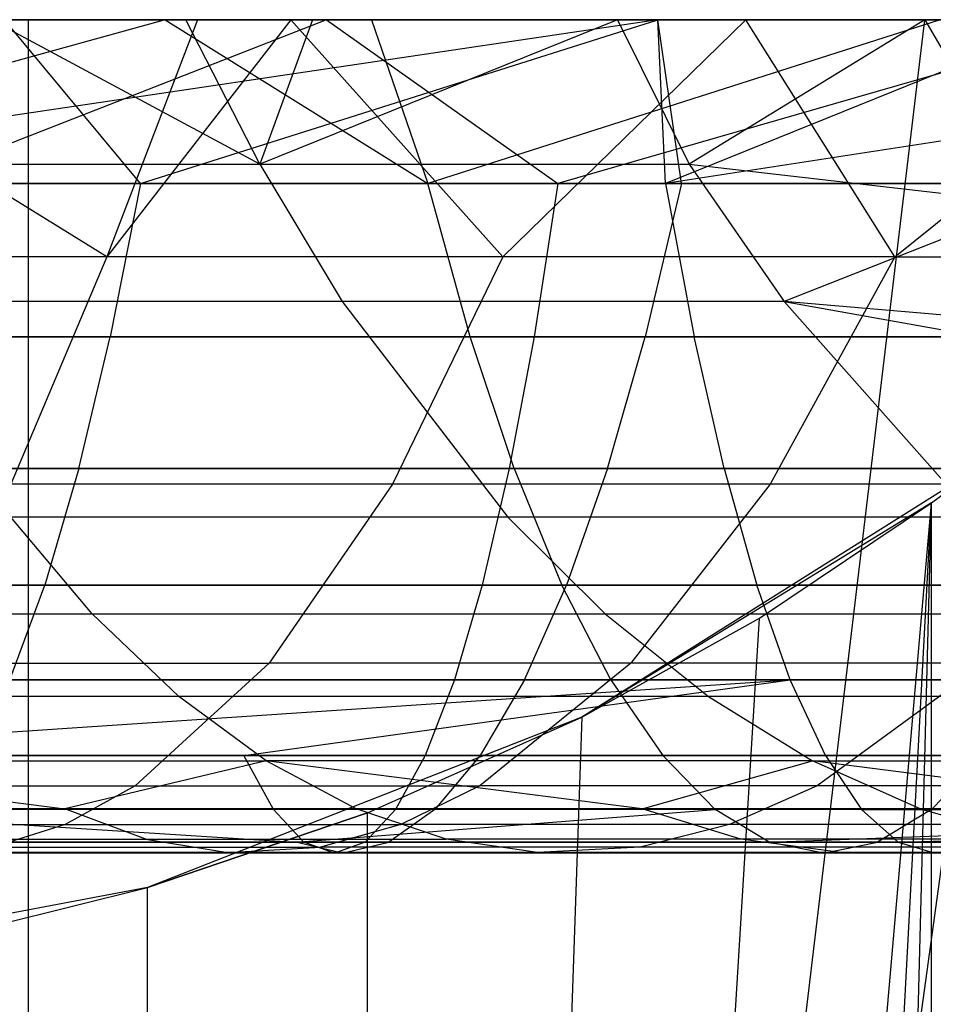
# Model space of a CAD drawing. Extents: x 0.1 to 12.1, y -6 to 6.
# Tile 171 of 181: x 10.7 to 10.92, y 0.695 to 0.932. Entities that reach past the tile are written whole.
import ezdxf

# ---------------------------------------------------------------- set-up
doc = ezdxf.new("R2010")
doc.units = 0
doc.header["$LTSCALE"] = 2.54
doc.layers.get('0').update_dxf_attribs({"linetype": 'CONTINUOUS'})

# ---------------------------------------------------------------- blocks, each defined once
blk = doc.blocks.new('DROPS_COLOR_C_STL')
at = {"color": 0}
for p, q in [((10.7024, 0.93168, 16.70707), (10.41602, 0.93168, 16.382)), ((10.7024, 0.93168, 16.70707), (10.41602, 0.93168, 16.382)), ((10.7024, 0.93168, 24.30932), (10.41602, 0.93168, 24.63439)), ((10.7024, 0.93168, 24.30932), (10.41602, 0.93168, 24.63439)), ((10.7739, 0.93168, 21.75935), (10.58202, 0.93168, 21.77941)), ((10.7739, 0.93168, 21.75935), (10.58202, 0.93168, 21.77941)), ((10.85344, 0.93168, 20.84501), (10.5886, 0.89239, 20.91899)), ((10.85344, 0.93168, 20.84501), (10.5886, 0.89239, 20.91899)), ((10.73514, 0.93168, 19.03587), (10.59355, 0.89239, 19.1026)), ((10.73514, 0.93168, 19.03587), (10.59355, 0.89239, 19.1026)), ((10.59787, 0.93168, 19.06279), (10.73514, 0.93168, 19.03587)), ((10.59787, 0.93168, 19.06279), (10.73514, 0.93168, 19.03587)), ((10.74296, 0.93168, 18.09665), (10.6291, 0.93168, 18.13003)), ((10.74296, 0.93168, 18.09665), (10.6291, 0.93168, 18.13003)), ((10.72119, 0.87479, 18.04242), (10.6291, 0.93168, 18.13003)), ((10.72119, 0.87479, 18.04242), (10.6291, 0.93168, 18.13003)), ((10.7739, 0.93168, 21.75935), (10.67353, 0.89239, 21.73192)), ((10.7739, 0.93168, 21.75935), (10.67353, 0.89239, 21.73192)), ((10.67888, 0.93168, 20.8699), (10.85344, 0.93168, 20.84501)), ((10.67888, 0.93168, 20.8699), (10.85344, 0.93168, 20.84501)), ((10.6933, 0.93168, 17.1468), (10.74015, 0.93168, 17.11911)), ((10.75787, 0.89698, 17.14771), (10.6933, 0.93168, 17.1468)), ((10.75787, 0.89698, 17.14771), (10.6933, 0.93168, 17.1468)), ((10.6933, 0.93168, 17.1468), (10.74015, 0.93168, 17.11911)), ((10.85342, 0.93168, 19.92487), (10.69658, 0.93168, 19.95299)), ((10.72925, 0.89239, 19.90861), (10.69658, 0.93168, 19.95299)), ((10.85342, 0.93168, 19.92487), (10.69658, 0.93168, 19.95299)), ((10.72925, 0.89239, 19.90861), (10.69658, 0.93168, 19.95299)), ((10.91754, 0.93168, 16.98615), (10.7024, 0.93168, 16.70707)), ((10.7024, -0.86832, 16.70707), (10.91754, 0.93168, 16.98615)), ((10.7024, -0.86832, 16.70707), (10.91754, 0.93168, 16.98615)), ((10.7024, -0.86832, 16.70707), (10.7024, 0.93168, 16.70707)), ((10.91754, 0.93168, 16.98615), (10.7024, 0.93168, 16.70707)), ((10.7024, -0.86832, 16.70707), (10.7024, 0.93168, 16.70707)), ((10.7024, -0.86832, 24.30932), (10.7024, 0.93168, 24.30932)), ((10.96458, 0.93168, 23.96443), (10.7024, 0.93168, 24.30932)), ((10.7024, -0.86832, 24.30932), (10.7024, 0.93168, 24.30932)), ((10.96458, 0.93168, 23.96443), (10.7024, 0.93168, 24.30932)), ((10.74296, 0.93168, 18.09665), (10.72119, 0.87479, 18.04242)), ((10.76531, 0.93168, 18.08929), (10.72119, 0.87479, 18.04242)), ((10.74296, 0.93168, 18.09665), (10.72119, 0.87479, 18.04242)), ((10.76531, 0.93168, 18.08929), (10.72119, 0.87479, 18.04242)), ((10.72925, 0.89239, 19.90861), (10.85342, 0.93168, 19.92487)), ((10.72925, 0.89239, 19.90861), (10.85342, 0.93168, 19.92487)), ((10.73514, 0.93168, 19.03587), (10.78468, 0.93168, 19.02455)), ((10.73514, 0.93168, 19.03587), (10.78468, 0.93168, 19.02455)), ((10.73514, 0.93168, 19.03587), (10.79827, 0.89239, 19.06091)), ((10.73514, 0.93168, 19.03587), (10.79827, 0.89239, 19.06091)), ((10.74015, 0.93168, 17.11911), (10.77052, 0.93168, 17.09965)), ((10.75787, 0.89698, 17.14771), (10.74015, 0.93168, 17.11911)), ((10.74015, 0.93168, 17.11911), (10.77052, 0.93168, 17.09965)), ((10.75787, 0.89698, 17.14771), (10.74015, 0.93168, 17.11911)), ((10.76531, 0.93168, 18.08929), (10.74296, 0.93168, 18.09665)), ((10.76531, 0.93168, 18.08929), (10.74296, 0.93168, 18.09665)), ((10.8438, 0.93168, 17.04739), (10.75787, 0.89698, 17.14771)), ((10.8438, 0.93168, 17.04739), (10.75787, 0.89698, 17.14771)), ((10.77052, 0.93168, 17.09965), (10.75787, 0.89698, 17.14771)), ((10.77052, 0.93168, 17.09965), (10.75787, 0.89698, 17.14771)), ((10.87457, 0.93168, 18.04925), (10.76531, 0.93168, 18.08929)), ((10.87457, 0.93168, 18.04925), (10.76531, 0.93168, 18.08929)), ((10.81628, 0.87479, 18.00929), (10.76531, 0.93168, 18.08929)), ((10.81628, 0.87479, 18.00929), (10.76531, 0.93168, 18.08929)), ((10.77052, 0.93168, 17.09965), (10.8438, 0.93168, 17.04739)), ((10.77052, 0.93168, 17.09965), (10.8438, 0.93168, 17.04739)), ((10.96592, 0.93168, 21.73275), (10.7739, 0.93168, 21.75935)), ((10.7739, 0.93168, 21.75935), (10.82945, 0.89239, 21.71348)), ((10.96592, 0.93168, 21.73275), (10.7739, 0.93168, 21.75935)), ((10.7739, 0.93168, 21.75935), (10.82945, 0.89239, 21.71348)), ((10.78468, 0.93168, 19.02455), (10.92124, 0.93168, 18.98881)), ((10.78468, 0.93168, 19.02455), (10.92124, 0.93168, 18.98881)), ((10.78468, 0.93168, 19.02455), (10.79827, 0.89239, 19.06091)), ((10.78468, 0.93168, 19.02455), (10.79827, 0.89239, 19.06091)), ((10.92124, 0.93168, 18.98881), (10.79827, 0.89239, 19.06091)), ((10.92124, 0.93168, 18.98881), (10.79827, 0.89239, 19.06091)), ((10.87457, 0.93168, 18.04925), (10.81628, 0.87479, 18.00929)), ((10.87457, 0.93168, 18.04925), (10.81628, 0.87479, 18.00929)), ((10.96592, 0.93168, 21.73275), (10.82945, 0.89239, 21.71348)), ((10.96592, 0.93168, 21.73275), (10.82945, 0.89239, 21.71348)), ((10.8438, 0.93168, 17.04739), (10.91754, 0.93168, 16.98615)), ((10.8438, 0.93168, 17.04739), (10.91754, 0.93168, 16.98615)), ((10.8438, 0.93168, 17.04739), (10.861, 0.89698, 17.07659)), ((10.8438, 0.93168, 17.04739), (10.861, 0.89698, 17.07659)), ((11.00977, 0.93168, 19.89029), (10.85342, 0.93168, 19.92487)), ((10.85911, 0.89239, 19.88443), (10.85342, 0.93168, 19.92487)), ((11.00977, 0.93168, 19.89029), (10.85342, 0.93168, 19.92487)), ((10.85911, 0.89239, 19.88443), (10.85342, 0.93168, 19.92487)), ((10.85344, 0.93168, 20.84501), (10.95267, 0.93168, 20.82797)), ((10.8553, 0.89239, 20.88373), (10.85344, 0.93168, 20.84501)), ((10.85344, 0.93168, 20.84501), (10.95267, 0.93168, 20.82797)), ((10.8553, 0.89239, 20.88373), (10.85344, 0.93168, 20.84501)), ((11.11061, 0.93168, 20.79644), (10.8553, 0.89239, 20.88373)), ((11.11061, 0.93168, 20.79644), (10.8553, 0.89239, 20.88373)), ((10.95267, 0.93168, 20.82797), (10.8553, 0.89239, 20.88373)), ((10.95267, 0.93168, 20.82797), (10.8553, 0.89239, 20.88373)), ((10.91754, 0.93168, 16.98615), (10.861, 0.89698, 17.07659)), ((10.91754, 0.93168, 16.98615), (10.861, 0.89698, 17.07659)), ((10.98117, 0.93168, 18.0034), (10.87457, 0.93168, 18.04925)), ((10.91033, 0.87479, 17.97126), (10.87457, 0.93168, 18.04925)), ((10.98117, 0.93168, 18.0034), (10.87457, 0.93168, 18.04925)), ((10.91033, 0.87479, 17.97126), (10.87457, 0.93168, 18.04925)), ((10.91033, 0.87479, 17.97126), (10.98117, 0.93168, 18.0034)), ((10.91033, 0.87479, 17.97126), (10.98117, 0.93168, 18.0034)), ((10.91754, 0.93168, 16.98615), (10.94328, 0.88751, 17.02192)), ((10.91754, 0.93168, 16.98615), (10.94328, 0.88751, 17.02192)), ((10.64818, 0.89698, 17.2086), (10.75787, 0.89698, 17.14771)), ((10.64818, 0.89698, 17.2086), (10.75787, 0.89698, 17.14771)), ((10.75787, 0.89698, 17.14771), (10.861, 0.89698, 17.07659)), ((10.75787, 0.89698, 17.14771), (10.861, 0.89698, 17.07659)), ((10.75787, 0.89698, 17.14771), (10.77766, 0.86409, 17.17965)), ((10.75787, 0.89698, 17.14771), (10.77766, 0.86409, 17.17965)), ((10.861, 0.89698, 17.07659), (10.94328, 0.88751, 17.02192)), ((10.861, 0.89698, 17.07659), (10.94328, 0.88751, 17.02192)), ((10.861, 0.89698, 17.07659), (10.88381, 0.86409, 17.10646)), ((10.861, 0.89698, 17.07659), (10.88381, 0.86409, 17.10646)), ((10.5886, 0.89239, 20.91899), (10.8553, 0.89239, 20.88373)), ((10.5886, 0.89239, 20.91899), (10.8553, 0.89239, 20.88373)), ((10.79827, 0.89239, 19.06091), (10.59355, 0.89239, 19.1026)), ((10.79827, 0.89239, 19.06091), (10.59355, 0.89239, 19.1026)), ((10.72925, 0.89239, 19.90861), (10.59911, 0.89239, 19.92834)), ((10.72925, 0.89239, 19.90861), (10.59911, 0.89239, 19.92834)), ((10.82945, 0.89239, 21.71348), (10.67353, 0.89239, 21.73192)), ((10.82945, 0.89239, 21.71348), (10.67353, 0.89239, 21.73192)), ((10.72925, 0.89239, 19.90861), (10.72201, 0.85555, 19.86563)), ((10.72925, 0.89239, 19.90861), (10.72201, 0.85555, 19.86563)), ((10.85911, 0.89239, 19.88443), (10.72925, 0.89239, 19.90861)), ((10.85911, 0.89239, 19.88443), (10.72925, 0.89239, 19.90861)), ((10.8084, 0.85555, 19.10331), (10.79827, 0.89239, 19.06091)), ((10.79827, 0.89239, 19.06091), (11.00043, 0.89239, 19.00534)), ((10.79827, 0.89239, 19.06091), (11.00043, 0.89239, 19.00534)), ((10.8084, 0.85555, 19.10331), (10.79827, 0.89239, 19.06091)), ((10.82945, 0.89239, 21.71348), (10.82373, 0.85555, 21.67026)), ((10.82945, 0.89239, 21.71348), (10.82373, 0.85555, 21.67026)), ((10.9848, 0.89239, 21.69077), (10.82945, 0.89239, 21.71348)), ((10.9848, 0.89239, 21.69077), (10.82945, 0.89239, 21.71348)), ((10.85911, 0.89239, 19.88443), (10.85043, 0.85555, 19.84171)), ((10.85911, 0.89239, 19.88443), (10.85043, 0.85555, 19.84171)), ((10.8553, 0.89239, 20.88373), (11.11879, 0.89239, 20.83408)), ((10.8553, 0.89239, 20.88373), (11.11879, 0.89239, 20.83408)), ((10.8553, 0.89239, 20.88373), (10.8622, 0.85555, 20.92677)), ((10.8553, 0.89239, 20.88373), (10.8622, 0.85555, 20.92677)), ((10.9881, 0.89239, 19.85589), (10.85911, 0.89239, 19.88443)), ((10.9881, 0.89239, 19.85589), (10.85911, 0.89239, 19.88443)), ((10.94328, 0.88751, 17.02192), (10.7024, -0.86832, 16.70707)), ((10.94328, 0.88751, 17.02192), (10.7024, -0.86832, 16.70707)), ((10.94328, 0.88751, 17.02192), (10.88381, 0.86409, 17.10646)), ((10.94328, 0.88751, 17.02192), (10.88381, 0.86409, 17.10646)), ((10.72119, 0.87479, 18.04242), (10.62461, 0.87479, 18.0709)), ((10.72119, 0.87479, 18.04242), (10.62461, 0.87479, 18.0709)), ((10.72119, 0.87479, 18.04242), (10.6981, 0.82019, 17.97079)), ((10.72119, 0.87479, 18.04242), (10.6981, 0.82019, 17.97079)), ((10.81628, 0.87479, 18.00929), (10.72119, 0.87479, 18.04242)), ((10.81628, 0.87479, 18.00929), (10.72119, 0.87479, 18.04242)), ((10.81628, 0.87479, 18.00929), (10.78977, 0.82019, 17.93886)), ((10.81628, 0.87479, 18.00929), (10.78977, 0.82019, 17.93886)), ((10.91033, 0.87479, 17.97126), (10.81628, 0.87479, 18.00929)), ((10.91033, 0.87479, 17.97126), (10.81628, 0.87479, 18.00929)), ((10.91033, 0.87479, 17.97126), (10.88043, 0.82019, 17.9022)), ((10.91033, 0.87479, 17.97126), (10.88043, 0.82019, 17.9022)), ((10.91033, 0.87479, 17.97126), (11.00238, 0.87479, 17.92865)), ((10.91033, 0.87479, 17.97126), (11.00238, 0.87479, 17.92865)), ((10.77766, 0.86409, 17.17965), (10.66477, 0.86409, 17.24232)), ((10.77766, 0.86409, 17.17965), (10.66477, 0.86409, 17.24232)), ((10.88381, 0.86409, 17.10646), (10.77766, 0.86409, 17.17965)), ((10.77766, 0.86409, 17.17965), (10.81741, 0.81235, 17.24381)), ((10.77766, 0.86409, 17.17965), (10.81741, 0.81235, 17.24381)), ((10.88381, 0.86409, 17.10646), (10.77766, 0.86409, 17.17965)), ((10.96438, 0.85711, 17.05167), (10.88381, 0.86409, 17.10646)), ((10.88381, 0.86409, 17.10646), (10.97103, 0.84844, 17.06112)), ((10.96438, 0.85711, 17.05167), (10.88381, 0.86409, 17.10646)), ((10.88381, 0.86409, 17.10646), (10.97103, 0.84844, 17.06112)), ((10.88381, 0.86409, 17.10646), (10.92961, 0.81235, 17.16644)), ((10.88381, 0.86409, 17.10646), (10.92961, 0.81235, 17.16644)), ((10.8622, 0.85555, 20.92677), (10.59313, 0.85555, 20.96235)), ((10.8622, 0.85555, 20.92677), (10.59313, 0.85555, 20.96235)), ((10.59333, 0.85555, 19.88513), (10.72201, 0.85555, 19.86563)), ((10.59333, 0.85555, 19.88513), (10.72201, 0.85555, 19.86563)), ((10.60079, 0.85555, 19.14559), (10.8084, 0.85555, 19.10331)), ((10.60079, 0.85555, 19.14559), (10.8084, 0.85555, 19.10331)), ((10.82373, 0.85555, 21.67026), (10.669, 0.85555, 21.68857)), ((10.82373, 0.85555, 21.67026), (10.669, 0.85555, 21.68857)), ((10.71448, 0.82396, 19.82087), (10.72201, 0.85555, 19.86563)), ((10.71448, 0.82396, 19.82087), (10.72201, 0.85555, 19.86563)), ((10.72201, 0.85555, 19.86563), (10.85043, 0.85555, 19.84171)), ((10.72201, 0.85555, 19.86563), (10.85043, 0.85555, 19.84171)), ((10.8084, 0.85555, 19.10331), (11.0134, 0.85555, 19.04695)), ((10.81894, 0.82396, 19.14745), (10.8084, 0.85555, 19.10331)), ((10.8084, 0.85555, 19.10331), (11.0134, 0.85555, 19.04695)), ((10.81894, 0.82396, 19.14745), (10.8084, 0.85555, 19.10331)), ((10.82373, 0.85555, 21.67026), (10.81777, 0.82396, 21.62527)), ((10.82373, 0.85555, 21.67026), (10.81777, 0.82396, 21.62527)), ((10.97789, 0.85555, 21.64772), (10.82373, 0.85555, 21.67026)), ((10.97789, 0.85555, 21.64772), (10.82373, 0.85555, 21.67026)), ((10.84139, 0.82396, 19.79724), (10.85043, 0.85555, 19.84171)), ((10.84139, 0.82396, 19.79724), (10.85043, 0.85555, 19.84171)), ((10.85043, 0.85555, 19.84171), (10.97797, 0.85555, 19.81349)), ((10.85043, 0.85555, 19.84171), (10.97797, 0.85555, 19.81349)), ((10.86939, 0.82396, 20.97158), (10.8622, 0.85555, 20.92677)), ((11.12804, 0.85555, 20.87668), (10.8622, 0.85555, 20.92677)), ((10.86939, 0.82396, 20.97158), (10.8622, 0.85555, 20.92677)), ((11.12804, 0.85555, 20.87668), (10.8622, 0.85555, 20.92677)), ((10.71448, 0.82396, 19.82087), (10.5873, 0.82396, 19.84015)), ((10.71448, 0.82396, 19.82087), (10.5873, 0.82396, 19.84015)), ((10.59785, 0.82396, 21.00748), (10.86939, 0.82396, 20.97158)), ((10.59785, 0.82396, 21.00748), (10.86939, 0.82396, 20.97158)), ((10.81894, 0.82396, 19.14745), (10.60832, 0.82396, 19.19034)), ((10.81894, 0.82396, 19.14745), (10.60832, 0.82396, 19.19034)), ((10.81777, 0.82396, 21.62527), (10.66429, 0.82396, 21.64343)), ((10.81777, 0.82396, 21.62527), (10.66429, 0.82396, 21.64343)), ((10.71448, 0.82396, 19.82087), (10.70627, 0.796, 19.77211)), ((10.71448, 0.82396, 19.82087), (10.70627, 0.796, 19.77211)), ((10.84139, 0.82396, 19.79724), (10.71448, 0.82396, 19.82087)), ((10.84139, 0.82396, 19.79724), (10.71448, 0.82396, 19.82087)), ((10.81777, 0.82396, 21.62527), (10.81128, 0.796, 21.57625)), ((10.81777, 0.82396, 21.62527), (10.81128, 0.796, 21.57625)), ((10.9707, 0.82396, 21.60291), (10.81777, 0.82396, 21.62527)), ((10.9707, 0.82396, 21.60291), (10.81777, 0.82396, 21.62527)), ((11.02691, 0.82396, 19.09028), (10.81894, 0.82396, 19.14745)), ((10.81894, 0.82396, 19.14745), (10.83042, 0.796, 19.19554)), ((10.81894, 0.82396, 19.14745), (10.83042, 0.796, 19.19554)), ((11.02691, 0.82396, 19.09028), (10.81894, 0.82396, 19.14745)), ((10.84139, 0.82396, 19.79724), (10.83154, 0.796, 19.74878)), ((10.84139, 0.82396, 19.79724), (10.83154, 0.796, 19.74878)), ((10.93, 0.82387, 32.52113), (10.83517, 0.76432, 32.52113)), ((10.93, 0.82387, 29.0096), (10.83517, 0.76432, 32.52113)), ((10.93, 0.82387, 32.52113), (10.83517, 0.76432, 32.52113)), ((10.93, 0.82387, 29.0096), (10.83517, 0.76432, 32.52113)), ((10.96743, 0.82396, 19.76935), (10.84139, 0.82396, 19.79724)), ((10.96743, 0.82396, 19.76935), (10.84139, 0.82396, 19.79724)), ((10.86939, 0.82396, 20.97158), (11.13767, 0.82396, 20.92103)), ((10.86939, 0.82396, 20.97158), (11.13767, 0.82396, 20.92103)), ((10.86939, 0.82396, 20.97158), (10.87723, 0.796, 21.0204)), ((10.86939, 0.82396, 20.97158), (10.87723, 0.796, 21.0204)), ((10.91914, 0.81573, 28.99459), (10.93, 0.82387, 29.0096)), ((10.91914, 0.81573, 28.99459), (10.93, 0.82387, 29.0096)), ((10.78977, 0.82019, 17.93886), (10.6981, 0.82019, 17.97079)), ((10.78977, 0.82019, 17.93886), (10.6981, 0.82019, 17.97079)), ((10.78977, 0.82019, 17.93886), (10.76012, 0.77731, 17.8601)), ((10.78977, 0.82019, 17.93886), (10.76012, 0.77731, 17.8601)), ((10.88043, 0.82019, 17.9022), (10.78977, 0.82019, 17.93886)), ((10.88043, 0.82019, 17.9022), (10.78977, 0.82019, 17.93886)), ((10.88043, 0.82019, 17.9022), (10.84699, 0.77731, 17.82497)), ((10.88043, 0.82019, 17.9022), (10.84699, 0.77731, 17.82497)), ((10.96917, 0.82019, 17.86112), (10.88043, 0.82019, 17.9022)), ((10.96917, 0.82019, 17.86112), (10.88043, 0.82019, 17.9022)), ((10.78385, -0.74137, 28.81551), (10.91914, 0.81573, 28.99459)), ((10.78385, -0.74137, 28.81551), (10.91914, 0.81573, 28.99459)), ((10.83517, -0.76432, 28.88182), (10.91914, 0.81573, 28.99459)), ((10.83517, -0.76432, 28.88182), (10.91914, 0.81573, 28.99459)), ((10.91914, 0.81573, 28.99459), (10.83517, 0.76432, 32.52113)), ((10.91914, 0.81573, 28.99459), (10.83517, 0.76432, 32.52113)), ((10.87787, 0.78809, 28.93849), (10.91914, 0.81573, 28.99459)), ((10.87787, 0.78809, 28.93849), (10.91914, 0.81573, 28.99459)), ((10.87789, -0.7881, 28.9385), (10.91914, 0.81573, 28.99459)), ((10.87789, -0.7881, 28.9385), (10.91914, 0.81573, 28.99459)), ((10.91901, -0.81563, 28.99442), (10.91914, 0.81573, 28.99459)), ((10.91901, -0.81563, 28.99442), (10.91914, 0.81573, 28.99459)), ((10.71769, 0.78908, 17.34991), (10.69809, 0.81235, 17.31005)), ((10.81741, 0.81235, 17.24381), (10.69809, 0.81235, 17.31005)), ((10.71769, 0.78908, 17.34991), (10.69809, 0.81235, 17.31005)), ((10.81741, 0.81235, 17.24381), (10.69809, 0.81235, 17.31005)), ((10.8408, 0.78908, 17.28156), (10.81741, 0.81235, 17.24381)), ((10.92961, 0.81235, 17.16644), (10.81741, 0.81235, 17.24381)), ((10.8408, 0.78908, 17.28156), (10.81741, 0.81235, 17.24381)), ((10.92961, 0.81235, 17.16644), (10.81741, 0.81235, 17.24381)), ((10.58074, 0.796, 19.79114), (10.70627, 0.796, 19.77211)), ((10.58074, 0.796, 19.79114), (10.70627, 0.796, 19.77211)), ((10.87723, 0.796, 21.0204), (10.60298, 0.796, 21.05666)), ((10.87723, 0.796, 21.0204), (10.60298, 0.796, 21.05666)), ((10.61653, 0.796, 19.2391), (10.83042, 0.796, 19.19554)), ((10.61653, 0.796, 19.2391), (10.83042, 0.796, 19.19554)), ((10.81128, 0.796, 21.57625), (10.65915, 0.796, 21.59425)), ((10.81128, 0.796, 21.57625), (10.65915, 0.796, 21.59425)), ((10.69785, 0.7733, 19.72211), (10.70627, 0.796, 19.77211)), ((10.69785, 0.7733, 19.72211), (10.70627, 0.796, 19.77211)), ((10.70627, 0.796, 19.77211), (10.83154, 0.796, 19.74878)), ((10.70627, 0.796, 19.77211), (10.83154, 0.796, 19.74878)), ((10.81128, 0.796, 21.57625), (10.80463, 0.7733, 21.52599)), ((10.81128, 0.796, 21.57625), (10.80463, 0.7733, 21.52599)), ((10.96287, 0.796, 21.55409), (10.81128, 0.796, 21.57625)), ((10.96287, 0.796, 21.55409), (10.81128, 0.796, 21.57625)), ((10.82143, 0.7733, 19.6991), (10.83154, 0.796, 19.74878)), ((10.82143, 0.7733, 19.6991), (10.83154, 0.796, 19.74878)), ((10.83042, 0.796, 19.19554), (11.04163, 0.796, 19.13748)), ((10.8422, 0.7733, 19.24485), (10.83042, 0.796, 19.19554)), ((10.83042, 0.796, 19.19554), (11.04163, 0.796, 19.13748)), ((10.8422, 0.7733, 19.24485), (10.83042, 0.796, 19.19554)), ((10.83154, 0.796, 19.74878), (10.95595, 0.796, 19.72126)), ((10.83154, 0.796, 19.74878), (10.95595, 0.796, 19.72126)), ((10.88526, 0.7733, 21.07047), (10.87723, 0.796, 21.0204)), ((11.14817, 0.796, 20.96935), (10.87723, 0.796, 21.0204)), ((10.88526, 0.7733, 21.07047), (10.87723, 0.796, 21.0204)), ((11.14817, 0.796, 20.96935), (10.87723, 0.796, 21.0204)), ((10.58905, 0.78908, 17.40565), (10.71769, 0.78908, 17.34991)), ((10.58905, 0.78908, 17.40565), (10.71769, 0.78908, 17.34991)), ((10.71769, 0.78908, 17.34991), (10.8408, 0.78908, 17.28156)), ((10.71769, 0.78908, 17.34991), (10.8408, 0.78908, 17.28156)), ((10.71769, 0.78908, 17.34991), (10.73848, 0.76925, 17.39217)), ((10.71769, 0.78908, 17.34991), (10.73848, 0.76925, 17.39217)), ((10.78385, -0.74137, 28.81551), (10.87787, 0.78809, 28.93849)), ((10.78385, -0.74137, 28.81551), (10.87787, 0.78809, 28.93849)), ((10.83517, 0.76432, 28.88182), (10.87787, 0.78809, 28.93849)), ((10.83517, 0.76432, 28.88182), (10.87787, 0.78809, 28.93849)), ((10.83517, 0.76432, 32.52113), (10.87787, 0.78809, 28.93849)), ((10.83517, 0.76432, 32.52113), (10.87787, 0.78809, 28.93849)), ((10.8408, 0.78908, 17.28156), (10.95656, 0.78908, 17.20173)), ((10.8408, 0.78908, 17.28156), (10.95656, 0.78908, 17.20173)), ((10.8408, 0.78908, 17.28156), (10.86561, 0.76925, 17.32159)), ((10.8408, 0.78908, 17.28156), (10.86561, 0.76925, 17.32159)), ((10.67229, 0.77731, 17.8907), (10.76012, 0.77731, 17.8601)), ((10.67229, 0.77731, 17.8907), (10.76012, 0.77731, 17.8601)), ((10.72795, 0.74781, 17.77462), (10.76012, 0.77731, 17.8601)), ((10.72795, 0.74781, 17.77462), (10.76012, 0.77731, 17.8601)), ((10.84699, 0.77731, 17.82497), (10.76012, 0.77731, 17.8601)), ((10.84699, 0.77731, 17.82497), (10.76012, 0.77731, 17.8601)), ((10.84699, 0.77731, 17.82497), (10.8107, 0.74781, 17.74116)), ((10.84699, 0.77731, 17.82497), (10.8107, 0.74781, 17.74116)), ((10.93202, 0.77731, 17.78561), (10.84699, 0.77731, 17.82497)), ((10.93202, 0.77731, 17.78561), (10.84699, 0.77731, 17.82497)), ((10.93202, 0.77731, 17.78561), (10.89171, 0.74781, 17.70366)), ((10.93202, 0.77731, 17.78561), (10.89171, 0.74781, 17.70366)), ((10.60825, 0.7733, 21.10709), (10.88526, 0.7733, 21.07047)), ((10.60825, 0.7733, 21.10709), (10.88526, 0.7733, 21.07047)), ((10.61382, 0.75511, 21.16034), (10.88526, 0.7733, 21.07047)), ((10.61382, 0.75511, 21.16034), (10.88526, 0.7733, 21.07047)), ((10.8422, 0.7733, 19.24485), (10.62495, 0.7733, 19.2891)), ((10.8422, 0.7733, 19.24485), (10.62495, 0.7733, 19.2891)), ((10.80463, 0.7733, 21.52599), (10.65388, 0.7733, 21.54382)), ((10.80463, 0.7733, 21.52599), (10.65388, 0.7733, 21.54382)), ((10.82143, 0.7733, 19.6991), (10.69785, 0.7733, 19.72211)), ((10.82143, 0.7733, 19.6991), (10.69785, 0.7733, 19.72211)), ((10.75403, 0.75511, 21.14375), (10.88526, 0.7733, 21.07047)), ((10.75403, 0.75511, 21.14375), (10.88526, 0.7733, 21.07047)), ((10.80463, 0.7733, 21.52599), (10.7976, 0.75511, 21.47291)), ((10.80463, 0.7733, 21.52599), (10.7976, 0.75511, 21.47291)), ((10.95483, 0.7733, 21.50403), (10.80463, 0.7733, 21.52599)), ((10.95483, 0.7733, 21.50403), (10.80463, 0.7733, 21.52599)), ((10.82143, 0.7733, 19.6991), (10.81077, 0.75511, 19.64663)), ((10.82143, 0.7733, 19.6991), (10.81077, 0.75511, 19.64663)), ((10.94418, 0.7733, 19.67194), (10.82143, 0.7733, 19.6991)), ((10.94418, 0.7733, 19.67194), (10.82143, 0.7733, 19.6991)), ((11.05672, 0.7733, 19.18589), (10.8422, 0.7733, 19.24485)), ((10.8422, 0.7733, 19.24485), (10.85463, 0.75511, 19.29693)), ((10.8422, 0.7733, 19.24485), (10.85463, 0.75511, 19.29693)), ((11.05672, 0.7733, 19.18589), (10.8422, 0.7733, 19.24485)), ((10.88526, 0.7733, 21.07047), (11.15894, 0.7733, 21.0189)), ((10.89374, 0.75511, 21.12333), (10.88526, 0.7733, 21.07047)), ((10.88526, 0.7733, 21.07047), (11.15894, 0.7733, 21.0189)), ((10.89374, 0.75511, 21.12333), (10.88526, 0.7733, 21.07047)), ((10.73848, 0.76925, 17.39217), (10.60564, 0.76925, 17.44973)), ((10.73848, 0.76925, 17.39217), (10.60564, 0.76925, 17.44973)), ((10.7594, 0.75385, 17.4347), (10.73848, 0.76925, 17.39217)), ((10.86561, 0.76925, 17.32159), (10.73848, 0.76925, 17.39217)), ((10.7594, 0.75385, 17.4347), (10.73848, 0.76925, 17.39217)), ((10.86561, 0.76925, 17.32159), (10.73848, 0.76925, 17.39217)), ((10.98514, 0.76925, 17.23916), (10.86561, 0.76925, 17.32159)), ((10.86561, 0.76925, 17.32159), (10.89057, 0.75385, 17.36188)), ((10.86561, 0.76925, 17.32159), (10.89057, 0.75385, 17.36188)), ((10.98514, 0.76925, 17.23916), (10.86561, 0.76925, 17.32159)), ((10.83517, 0.76432, 32.52113), (10.73092, 0.72343, 32.52113)), ((10.83517, 0.76432, 28.88182), (10.73092, 0.72343, 32.52113)), ((10.83517, 0.76432, 32.52113), (10.73092, 0.72343, 32.52113)), ((10.83517, 0.76432, 28.88182), (10.73092, 0.72343, 32.52113)), ((10.78377, 0.74134, 28.81542), (10.83517, 0.76432, 28.88182)), ((10.78377, 0.74134, 28.81542), (10.83517, 0.76432, 28.88182)), ((10.83517, 0.76432, 28.88182), (10.78385, -0.74137, 28.81551)), ((10.83517, 0.76432, 28.88182), (10.78385, -0.74137, 28.81551)), ((10.83517, 0.76432, 28.88182), (10.83517, 0.76432, 32.52113)), ((10.83517, 0.76432, 28.88182), (10.83517, 0.76432, 32.52113)), ((10.75403, 0.75511, 21.14375), (10.61382, 0.75511, 21.16034)), ((10.75403, 0.75511, 21.14375), (10.61382, 0.75511, 21.16034)), ((10.62234, 0.75385, 17.49409), (10.7594, 0.75385, 17.4347)), ((10.62234, 0.75385, 17.49409), (10.7594, 0.75385, 17.4347)), ((10.62234, 0.75385, 17.49409), (10.71111, 0.74232, 17.51112)), ((10.62234, 0.75385, 17.49409), (10.71111, 0.74232, 17.51112)), ((10.63384, 0.75511, 19.3419), (10.85463, 0.75511, 19.29693)), ((10.63384, 0.75511, 19.3419), (10.85463, 0.75511, 19.29693)), ((10.7976, 0.75511, 21.47291), (10.64832, 0.75511, 21.49057)), ((10.7976, 0.75511, 21.47291), (10.64832, 0.75511, 21.49057)), ((10.68896, 0.75511, 19.66932), (10.81077, 0.75511, 19.64663)), ((10.68896, 0.75511, 19.66932), (10.81077, 0.75511, 19.64663)), ((10.7594, 0.75385, 17.4347), (10.71111, 0.74232, 17.51112)), ((10.7594, 0.75385, 17.4347), (10.71111, 0.74232, 17.51112)), ((10.76116, 0.74218, 21.19757), (10.75403, 0.75511, 21.14375)), ((10.89374, 0.75511, 21.12333), (10.75403, 0.75511, 21.14375)), ((10.76116, 0.74218, 21.19757), (10.75403, 0.75511, 21.14375)), ((10.89374, 0.75511, 21.12333), (10.75403, 0.75511, 21.14375)), ((10.78106, 0.74232, 17.47874), (10.7594, 0.75385, 17.4347)), ((10.84966, 0.74232, 17.44281), (10.7594, 0.75385, 17.4347)), ((10.78106, 0.74232, 17.47874), (10.7594, 0.75385, 17.4347)), ((10.84966, 0.74232, 17.44281), (10.7594, 0.75385, 17.4347)), ((10.89057, 0.75385, 17.36188), (10.7594, 0.75385, 17.4347)), ((10.89057, 0.75385, 17.36188), (10.7594, 0.75385, 17.4347)), ((10.7976, 0.75511, 21.47291), (10.79048, 0.74218, 21.41909)), ((10.7976, 0.75511, 21.47291), (10.79048, 0.74218, 21.41909)), ((10.94635, 0.75511, 21.45117), (10.7976, 0.75511, 21.47291)), ((10.94635, 0.75511, 21.45117), (10.7976, 0.75511, 21.47291)), ((10.81077, 0.75511, 19.64663), (10.79995, 0.74218, 19.59344)), ((10.81077, 0.75511, 19.64663), (10.79995, 0.74218, 19.59344)), ((10.81077, 0.75511, 19.64663), (10.93174, 0.75511, 19.61987)), ((10.81077, 0.75511, 19.64663), (10.93174, 0.75511, 19.61987)), ((10.84966, 0.74232, 17.44281), (10.89057, 0.75385, 17.36188)), ((10.84966, 0.74232, 17.44281), (10.89057, 0.75385, 17.36188)), ((10.85463, 0.75511, 19.29693), (11.07266, 0.75511, 19.237)), ((10.86724, 0.74218, 19.34973), (10.85463, 0.75511, 19.29693)), ((10.85463, 0.75511, 19.29693), (11.07266, 0.75511, 19.237)), ((10.86724, 0.74218, 19.34973), (10.85463, 0.75511, 19.29693)), ((10.89057, 0.75385, 17.36188), (11.01391, 0.75385, 17.27683)), ((10.91642, 0.74232, 17.40359), (10.89057, 0.75385, 17.36188)), ((10.91642, 0.74232, 17.40359), (10.89057, 0.75385, 17.36188)), ((10.98111, 0.74232, 17.36125), (10.89057, 0.75385, 17.36188)), ((10.98111, 0.74232, 17.36125), (10.89057, 0.75385, 17.36188)), ((10.89057, 0.75385, 17.36188), (11.01391, 0.75385, 17.27683)), ((11.1703, 0.75511, 21.07122), (10.89374, 0.75511, 21.12333)), ((10.89374, 0.75511, 21.12333), (10.90235, 0.74218, 21.17693)), ((10.89374, 0.75511, 21.12333), (10.90235, 0.74218, 21.17693)), ((11.1703, 0.75511, 21.07122), (10.89374, 0.75511, 21.12333)), ((10.93174, 0.75511, 19.61987), (10.91913, 0.74218, 19.56707)), ((10.93174, 0.75511, 19.61987), (10.91913, 0.74218, 19.56707)), ((10.64427, 0.74781, 17.80378), (10.72795, 0.74781, 17.77462)), ((10.64427, 0.74781, 17.80378), (10.72795, 0.74781, 17.77462)), ((10.72795, 0.74781, 17.77462), (10.71114, 0.73854, 17.72998)), ((10.72795, 0.74781, 17.77462), (10.71114, 0.73854, 17.72998)), ((10.72795, 0.74781, 17.77462), (10.8107, 0.74781, 17.74116)), ((10.72795, 0.74781, 17.77462), (10.8107, 0.74781, 17.74116)), ((10.8107, 0.74781, 17.74116), (10.79175, 0.73854, 17.69738)), ((10.8107, 0.74781, 17.74116), (10.79175, 0.73854, 17.69738)), ((10.89171, 0.74781, 17.70366), (10.8107, 0.74781, 17.74116)), ((10.89171, 0.74781, 17.70366), (10.8107, 0.74781, 17.74116)), ((10.89171, 0.74781, 17.70366), (10.87065, 0.73854, 17.66086)), ((10.89171, 0.74781, 17.70366), (10.87065, 0.73854, 17.66086)), ((10.97113, 0.74781, 17.66207), (10.89171, 0.74781, 17.70366)), ((10.97113, 0.74781, 17.66207), (10.89171, 0.74781, 17.70366)), ((10.76116, 0.74218, 21.19757), (10.61946, 0.74218, 21.21433)), ((10.76116, 0.74218, 21.19757), (10.61946, 0.74218, 21.21433)), ((10.71111, 0.74232, 17.51112), (10.63963, 0.74232, 17.54002)), ((10.71111, 0.74232, 17.51112), (10.63963, 0.74232, 17.54002)), ((10.79048, 0.74218, 21.41909), (10.64268, 0.74218, 21.43658)), ((10.79048, 0.74218, 21.41909), (10.64268, 0.74218, 21.43658)), ((10.64285, 0.74218, 19.39543), (10.76653, 0.7343, 19.42909)), ((10.86724, 0.74218, 19.34973), (10.64285, 0.74218, 19.39543)), ((10.64285, 0.74218, 19.39543), (10.76653, 0.7343, 19.42909)), ((10.86724, 0.74218, 19.34973), (10.64285, 0.74218, 19.39543)), ((10.79995, 0.74218, 19.59344), (10.67995, 0.74218, 19.61579)), ((10.79995, 0.74218, 19.59344), (10.67995, 0.74218, 19.61579)), ((10.73055, 0.73506, 17.55603), (10.71111, 0.74232, 17.51112)), ((10.78106, 0.74232, 17.47874), (10.71111, 0.74232, 17.51112)), ((10.73055, 0.73506, 17.55603), (10.71111, 0.74232, 17.51112)), ((10.78106, 0.74232, 17.47874), (10.71111, 0.74232, 17.51112)), ((10.76847, 0.7343, 21.25283), (10.76116, 0.74218, 21.19757)), ((10.90235, 0.74218, 21.17693), (10.76116, 0.74218, 21.19757)), ((10.76847, 0.7343, 21.25283), (10.76116, 0.74218, 21.19757)), ((10.90235, 0.74218, 21.17693), (10.76116, 0.74218, 21.19757)), ((10.76653, 0.7343, 19.42909), (10.86724, 0.74218, 19.34973)), ((10.76653, 0.7343, 19.42909), (10.86724, 0.74218, 19.34973)), ((10.80267, 0.73506, 17.52265), (10.78106, 0.74232, 17.47874)), ((10.84966, 0.74232, 17.44281), (10.78106, 0.74232, 17.47874)), ((10.80267, 0.73506, 17.52265), (10.78106, 0.74232, 17.47874)), ((10.84966, 0.74232, 17.44281), (10.78106, 0.74232, 17.47874)), ((10.79048, 0.74218, 21.41909), (10.78317, 0.7343, 21.36384)), ((10.79048, 0.74218, 21.41909), (10.78317, 0.7343, 21.36384)), ((10.79995, 0.74218, 19.59344), (10.78884, 0.7343, 19.53882)), ((10.79995, 0.74218, 19.59344), (10.78884, 0.7343, 19.53882)), ((10.93775, 0.74218, 21.39757), (10.79048, 0.74218, 21.41909)), ((10.93775, 0.74218, 21.39757), (10.79048, 0.74218, 21.41909)), ((10.91913, 0.74218, 19.56707), (10.79995, 0.74218, 19.59344)), ((10.91913, 0.74218, 19.56707), (10.79995, 0.74218, 19.59344)), ((10.87337, 0.73506, 17.48562), (10.84966, 0.74232, 17.44281)), ((10.91642, 0.74232, 17.40359), (10.84966, 0.74232, 17.44281)), ((10.87337, 0.73506, 17.48562), (10.84966, 0.74232, 17.44281)), ((10.91642, 0.74232, 17.40359), (10.84966, 0.74232, 17.44281)), ((10.88018, 0.7343, 19.40394), (10.86724, 0.74218, 19.34973)), ((10.88018, 0.7343, 19.40394), (10.86724, 0.74218, 19.34973)), ((11.08881, 0.74218, 19.28882), (10.86724, 0.74218, 19.34973)), ((11.08881, 0.74218, 19.28882), (10.86724, 0.74218, 19.34973)), ((10.88018, 0.7343, 19.40394), (11.08881, 0.74218, 19.28882)), ((10.88018, 0.7343, 19.40394), (11.08881, 0.74218, 19.28882)), ((10.90235, 0.74218, 21.17693), (11.18183, 0.74218, 21.12427)), ((10.90235, 0.74218, 21.17693), (11.18183, 0.74218, 21.12427)), ((10.90235, 0.74218, 21.17693), (10.91118, 0.7343, 21.23197)), ((10.90235, 0.74218, 21.17693), (10.91118, 0.7343, 21.23197)), ((10.91913, 0.74218, 19.56707), (10.90619, 0.7343, 19.51285)), ((10.91913, 0.74218, 19.56707), (10.90619, 0.7343, 19.51285)), ((10.91118, 0.7343, 21.23197), (11.18183, 0.74218, 21.12427)), ((10.91118, 0.7343, 21.23197), (11.18183, 0.74218, 21.12427)), ((10.98111, 0.74232, 17.36125), (10.91642, 0.74232, 17.40359)), ((10.91642, 0.74232, 17.40359), (10.9422, 0.73506, 17.44519)), ((10.91642, 0.74232, 17.40359), (10.9422, 0.73506, 17.44519)), ((10.98111, 0.74232, 17.36125), (10.91642, 0.74232, 17.40359)), ((11.03778, 0.74218, 19.5366), (10.91913, 0.74218, 19.56707)), ((11.03778, 0.74218, 19.5366), (10.91913, 0.74218, 19.56707)), ((10.73092, 0.72343, 28.74909), (10.78377, 0.74134, 28.81542)), ((10.78377, 0.74134, 28.81542), (10.73092, 0.72343, 32.52113)), ((10.78377, 0.74134, 28.81542), (10.73092, 0.72343, 32.52113)), ((10.73092, 0.72343, 28.74909), (10.78377, 0.74134, 28.81542)), ((10.78385, -0.74137, 28.81551), (10.78377, 0.74134, 28.81542)), ((10.78385, -0.74137, 28.81551), (10.78377, 0.74134, 28.81542)), ((10.62963, 0.73854, 17.75837), (10.71114, 0.73854, 17.72998)), ((10.62963, 0.73854, 17.75837), (10.71114, 0.73854, 17.72998)), ((10.71114, 0.73854, 17.72998), (10.69402, 0.73314, 17.6845)), ((10.71114, 0.73854, 17.72998), (10.69402, 0.73314, 17.6845)), ((10.71114, 0.73854, 17.72998), (10.79175, 0.73854, 17.69738)), ((10.71114, 0.73854, 17.72998), (10.79175, 0.73854, 17.69738)), ((10.79175, 0.73854, 17.69738), (10.77244, 0.73314, 17.65278)), ((10.79175, 0.73854, 17.69738), (10.77244, 0.73314, 17.65278)), ((10.87065, 0.73854, 17.66086), (10.79175, 0.73854, 17.69738)), ((10.87065, 0.73854, 17.66086), (10.79175, 0.73854, 17.69738)), ((10.87065, 0.73854, 17.66086), (10.8492, 0.73314, 17.61725)), ((10.87065, 0.73854, 17.66086), (10.8492, 0.73314, 17.61725)), ((10.94801, 0.73854, 17.62034), (10.87065, 0.73854, 17.66086)), ((10.94801, 0.73854, 17.62034), (10.87065, 0.73854, 17.66086)), ((10.65688, 0.73506, 17.58582), (10.73055, 0.73506, 17.55603)), ((10.65688, 0.73506, 17.58582), (10.73055, 0.73506, 17.55603)), ((10.73055, 0.73506, 17.55603), (10.80267, 0.73506, 17.52265)), ((10.73055, 0.73506, 17.55603), (10.80267, 0.73506, 17.52265)), ((10.73055, 0.73506, 17.55603), (10.75026, 0.73184, 17.60154)), ((10.73055, 0.73506, 17.55603), (10.75026, 0.73184, 17.60154)), ((10.82456, 0.73184, 17.56715), (10.80267, 0.73506, 17.52265)), ((10.87337, 0.73506, 17.48562), (10.80267, 0.73506, 17.52265)), ((10.82456, 0.73184, 17.56715), (10.80267, 0.73506, 17.52265)), ((10.87337, 0.73506, 17.48562), (10.80267, 0.73506, 17.52265)), ((10.89741, 0.73184, 17.529), (10.87337, 0.73506, 17.48562)), ((10.9422, 0.73506, 17.44519), (10.87337, 0.73506, 17.48562)), ((10.89741, 0.73184, 17.529), (10.87337, 0.73506, 17.48562)), ((10.9422, 0.73506, 17.44519), (10.87337, 0.73506, 17.48562)), ((10.76847, 0.7343, 21.25283), (10.62525, 0.7343, 21.26977)), ((10.76847, 0.7343, 21.25283), (10.62525, 0.7343, 21.26977)), ((10.78317, 0.7343, 21.36384), (10.63689, 0.7343, 21.38114)), ((10.78317, 0.7343, 21.36384), (10.63689, 0.7343, 21.38114)), ((10.6521, 0.7343, 19.4504), (10.76653, 0.7343, 19.42909)), ((10.6521, 0.7343, 19.4504), (10.76653, 0.7343, 19.42909)), ((10.67069, 0.7343, 19.56082), (10.78884, 0.7343, 19.53882)), ((10.67069, 0.7343, 19.56082), (10.78884, 0.7343, 19.53882)), ((10.69402, 0.73314, 17.6845), (10.77244, 0.73314, 17.65278)), ((10.69402, 0.73314, 17.6845), (10.77244, 0.73314, 17.65278)), ((10.75026, 0.73184, 17.60154), (10.77244, 0.73314, 17.65278)), ((10.75026, 0.73184, 17.60154), (10.77244, 0.73314, 17.65278)), ((10.76653, 0.7343, 19.42909), (10.88018, 0.7343, 19.40394)), ((10.77769, 0.73168, 19.48395), (10.76653, 0.7343, 19.42909)), ((10.76653, 0.7343, 19.42909), (10.88018, 0.7343, 19.40394)), ((10.77769, 0.73168, 19.48395), (10.76653, 0.7343, 19.42909)), ((10.77582, 0.73168, 21.30833), (10.76847, 0.7343, 21.25283)), ((10.91118, 0.7343, 21.23197), (10.76847, 0.7343, 21.25283)), ((10.77582, 0.73168, 21.30833), (10.76847, 0.7343, 21.25283)), ((10.91118, 0.7343, 21.23197), (10.76847, 0.7343, 21.25283)), ((10.8492, 0.73314, 17.61725), (10.77244, 0.73314, 17.65278)), ((10.8492, 0.73314, 17.61725), (10.77244, 0.73314, 17.65278)), ((10.78317, 0.7343, 21.36384), (10.77582, 0.73168, 21.30833)), ((10.78317, 0.7343, 21.36384), (10.77582, 0.73168, 21.30833)), ((10.77769, 0.73168, 19.48395), (10.78884, 0.7343, 19.53882)), ((10.77769, 0.73168, 19.48395), (10.78884, 0.7343, 19.53882)), ((10.92892, 0.7343, 21.34253), (10.78317, 0.7343, 21.36384)), ((10.92892, 0.7343, 21.34253), (10.78317, 0.7343, 21.36384)), ((10.78884, 0.7343, 19.53882), (10.90619, 0.7343, 19.51285)), ((10.78884, 0.7343, 19.53882), (10.90619, 0.7343, 19.51285)), ((10.8492, 0.73314, 17.61725), (10.82456, 0.73184, 17.56715)), ((10.8492, 0.73314, 17.61725), (10.82456, 0.73184, 17.56715)), ((10.92446, 0.73314, 17.57784), (10.8492, 0.73314, 17.61725)), ((10.92446, 0.73314, 17.57784), (10.8492, 0.73314, 17.61725)), ((10.88018, 0.7343, 19.40394), (10.99332, 0.7343, 19.37489)), ((10.89319, 0.73168, 19.4584), (10.88018, 0.7343, 19.40394)), ((10.88018, 0.7343, 19.40394), (10.99332, 0.7343, 19.37489)), ((10.89319, 0.73168, 19.4584), (10.88018, 0.7343, 19.40394)), ((10.89319, 0.73168, 19.4584), (10.90619, 0.7343, 19.51285)), ((10.89319, 0.73168, 19.4584), (10.90619, 0.7343, 19.51285)), ((10.90619, 0.7343, 19.51285), (11.023, 0.7343, 19.48285)), ((10.90619, 0.7343, 19.51285), (11.023, 0.7343, 19.48285)), ((10.91118, 0.7343, 21.23197), (11.05278, 0.7343, 21.20729)), ((10.91118, 0.7343, 21.23197), (11.05278, 0.7343, 21.20729)), ((10.91118, 0.7343, 21.23197), (10.92005, 0.73168, 21.28725)), ((10.91118, 0.7343, 21.23197), (10.92005, 0.73168, 21.28725)), ((10.77582, 0.73168, 21.30833), (10.63107, 0.73168, 21.32546)), ((10.77582, 0.73168, 21.30833), (10.63107, 0.73168, 21.32546)), ((10.77769, 0.73168, 19.48395), (10.6614, 0.73168, 19.50561)), ((10.77769, 0.73168, 19.48395), (10.6614, 0.73168, 19.50561)), ((10.75026, 0.73184, 17.60154), (10.67435, 0.73184, 17.63224)), ((10.75026, 0.73184, 17.60154), (10.67435, 0.73184, 17.63224)), ((10.82456, 0.73184, 17.56715), (10.75026, 0.73184, 17.60154)), ((10.82456, 0.73184, 17.56715), (10.75026, 0.73184, 17.60154)), ((10.92005, 0.73168, 21.28725), (10.77582, 0.73168, 21.30833)), ((10.92005, 0.73168, 21.28725), (10.77582, 0.73168, 21.30833)), ((10.89319, 0.73168, 19.4584), (10.77769, 0.73168, 19.48395)), ((10.89319, 0.73168, 19.4584), (10.77769, 0.73168, 19.48395)), ((10.89741, 0.73184, 17.529), (10.82456, 0.73184, 17.56715)), ((10.89741, 0.73184, 17.529), (10.82456, 0.73184, 17.56715)), ((11.00816, 0.73168, 19.42887), (10.89319, 0.73168, 19.4584)), ((11.00816, 0.73168, 19.42887), (10.89319, 0.73168, 19.4584)), ((10.96831, 0.73184, 17.48734), (10.89741, 0.73184, 17.529)), ((10.96831, 0.73184, 17.48734), (10.89741, 0.73184, 17.529)), ((10.73092, 0.72343, 32.52113), (10.6209, 0.70262, 32.52113)), ((10.73092, 0.72343, 28.74909), (10.6209, 0.70262, 32.52113)), ((10.73092, 0.72343, 32.52113), (10.6209, 0.70262, 32.52113)), ((10.73092, 0.72343, 28.74909), (10.6209, 0.70262, 32.52113)), ((10.68799, 0.71276, 28.69659), (10.73092, 0.72343, 28.74909)), ((10.68799, 0.71276, 28.69659), (10.73092, 0.72343, 28.74909)), ((10.73092, -0.72343, 28.74909), (10.73092, 0.72343, 28.74909)), ((10.73092, -0.72343, 28.74909), (10.73092, 0.72343, 28.74909)), ((10.73092, 0.72343, 28.74909), (10.73092, 0.72343, 32.52113)), ((10.73092, 0.72343, 28.74909), (10.73092, 0.72343, 32.52113))]:
    blk.add_line(p, q, dxfattribs=at)

msp = doc.modelspace()

# ---------------------------------------------------------------- block references
at = {"color": 0}
msp.add_blockref('DROPS_COLOR_C_STL', (0, 0), dxfattribs=at)

doc.saveas('drawing.dxf')
